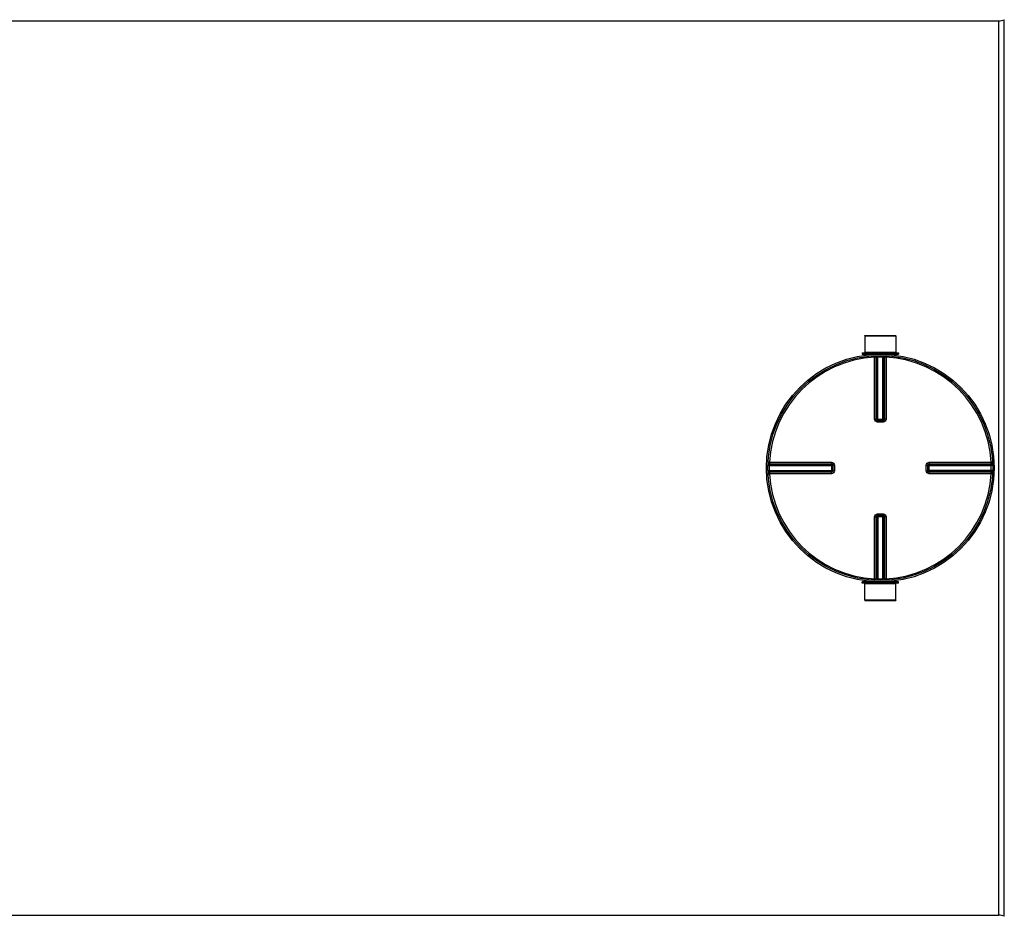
# Model space of a CAD drawing. Header units: millimetres. Extents: x 0 to 420, y 0 to 297.
# Tile 9 of 28: x 164 to 221, y 105 to 156. Entities that reach past the tile are written whole.
import ezdxf

# ---------------------------------------------------------------- set-up
doc = ezdxf.new("R2010")
doc.units = ezdxf.units.MM
doc.header["$LTSCALE"] = 23.1
doc.layers.get('0').update_dxf_attribs({"linetype": 'CONTINUOUS'})
doc.layers.add('01_GLOBAL', color=7, linetype='CONTINUOUS')
doc.layers.add('AXES_REF', color=7, linetype='CONTINUOUS')

msp = doc.modelspace()

# ---------------------------------------------------------------- linework, layer by layer
at = {"color": 7, "linetype": 'Continuous'}
for p, q in [((57.627, 156.175), (220.623, 156.175)), ((212.926, 138.061), (214.72, 138.061)), ((212.926, 138.061), (212.93, 137.126)), ((214.72, 138.061), (214.715, 137.126)), ((212.778, 137.084), (214.869, 137.084)), ((212.778, 137.084), (212.778, 137.016)), ((212.778, 137.016), (214.869, 137.016)), ((212.93, 137.126), (214.715, 137.126)), ((212.93, 137.126), (212.973, 137.084)), ((212.93, 137.007), (212.93, 136.955)), ((214.715, 137.126), (214.673, 137.084)), ((214.715, 137.007), (214.715, 136.955)), ((214.869, 137.084), (214.869, 137.016)), ((213.664, 133.194), (213.657, 133.194)), ((213.664, 133.194), (213.982, 133.194)), ((213.989, 133.194), (213.982, 133.194)), ((211.1, 130.638), (211.1, 130.637)), ((211.1, 130.637), (211.1, 130.629)), ((211.1, 130.629), (211.1, 130.312)), ((211.1, 130.312), (211.1, 130.304)), ((211.1, 130.304), (211.1, 130.304)), ((216.546, 130.629), (216.546, 130.637)), ((216.546, 130.312), (216.546, 130.629)), ((216.546, 130.304), (216.546, 130.312)), ((213.657, 127.748), (213.664, 127.748)), ((213.982, 127.748), (213.664, 127.748)), ((213.982, 127.748), (213.989, 127.748)), ((214.869, 123.926), (212.778, 123.926)), ((212.778, 123.858), (212.778, 123.926)), ((212.93, 123.934), (212.93, 123.987)), ((214.715, 123.934), (214.715, 123.987)), ((214.869, 123.858), (214.869, 123.926)), ((214.869, 123.858), (212.778, 123.858)), ((212.926, 122.88), (212.93, 123.815)), ((212.93, 123.815), (212.973, 123.858)), ((214.715, 123.815), (212.93, 123.815)), ((214.715, 123.815), (214.673, 123.858)), ((214.72, 122.88), (214.715, 123.815)), ((214.72, 122.88), (212.926, 122.88)), ((150.666, 104.767), (220.623, 104.767))]:
    msp.add_line(p, q, dxfattribs=at)
at = {"color": 9, "linetype": 'Continuous'}
for p, q in [((220.623, 156.175), (220.623, 104.767)), ((220.95, 104.701), (220.95, 156.24)), ((212.93, 137.007), (213.496, 137.007)), ((213.684, 136.929), (213.686, 136.846)), ((213.962, 136.929), (213.96, 136.846)), ((214.15, 137.007), (214.715, 137.007)), ((213.489, 136.922), (213.493, 136.839)), ((213.493, 133.279), (213.493, 136.839)), ((213.577, 133.279), (213.577, 136.837)), ((213.601, 136.839), (213.601, 133.277)), ((213.686, 133.194), (213.686, 136.846)), ((213.96, 133.194), (213.96, 136.846)), ((214.045, 133.277), (214.045, 136.839)), ((214.069, 136.837), (214.069, 133.279)), ((214.157, 136.922), (214.153, 136.839)), ((214.153, 136.839), (214.153, 133.279)), ((213.577, 133.279), (213.601, 133.277)), ((213.664, 133.109), (213.664, 133.194)), ((213.823, 133.109), (213.664, 133.109)), ((213.686, 133.276), (213.96, 133.276)), ((213.982, 133.109), (213.823, 133.109)), ((213.982, 133.109), (213.982, 133.194)), ((214.045, 133.277), (214.069, 133.279)), ((207.372, 130.805), (207.454, 130.801)), ((207.454, 130.801), (211.014, 130.801)), ((207.456, 130.716), (211.015, 130.716)), ((211.017, 130.692), (211.015, 130.716)), ((216.631, 130.716), (216.629, 130.692)), ((216.631, 130.716), (220.19, 130.716)), ((216.632, 130.801), (220.192, 130.801)), ((220.274, 130.805), (220.192, 130.801)), ((207.365, 130.61), (207.447, 130.608)), ((207.365, 130.331), (207.447, 130.333)), ((207.372, 130.136), (207.454, 130.141)), ((207.447, 130.608), (211.1, 130.608)), ((207.447, 130.333), (211.1, 130.333)), ((211.014, 130.141), (207.454, 130.141)), ((207.455, 130.692), (211.017, 130.692)), ((211.017, 130.249), (207.455, 130.249)), ((211.015, 130.225), (207.456, 130.225)), ((210.271, 130.141), (210.083, 130.141)), ((211.015, 130.225), (211.017, 130.249)), ((211.018, 130.608), (211.018, 130.333)), ((211.184, 130.629), (211.1, 130.629)), ((211.184, 130.312), (211.1, 130.312)), ((211.184, 130.629), (211.184, 130.312)), ((216.462, 130.629), (216.546, 130.629)), ((216.462, 130.312), (216.462, 130.629)), ((216.462, 130.312), (216.546, 130.312)), ((216.546, 130.608), (220.199, 130.608)), ((220.199, 130.333), (216.546, 130.333)), ((216.628, 130.333), (216.628, 130.608)), ((216.629, 130.692), (220.191, 130.692)), ((220.191, 130.249), (216.629, 130.249)), ((216.629, 130.249), (216.631, 130.225)), ((220.19, 130.225), (216.631, 130.225)), ((220.192, 130.141), (216.632, 130.141)), ((220.274, 130.136), (220.192, 130.141)), ((220.281, 130.61), (220.199, 130.608)), ((220.281, 130.331), (220.199, 130.333)), ((213.493, 124.102), (213.493, 127.662)), ((213.601, 127.665), (213.577, 127.663)), ((213.577, 124.104), (213.577, 127.663)), ((213.601, 127.665), (213.601, 124.103)), ((213.664, 127.832), (213.664, 127.748)), ((213.664, 127.832), (213.823, 127.832)), ((213.686, 127.748), (213.686, 124.095)), ((213.96, 127.666), (213.686, 127.666)), ((213.823, 127.832), (213.982, 127.832)), ((213.96, 124.095), (213.96, 127.748)), ((213.982, 127.832), (213.982, 127.748)), ((214.069, 127.663), (214.045, 127.665)), ((214.045, 124.103), (214.045, 127.665)), ((214.069, 127.663), (214.069, 124.104)), ((214.153, 127.662), (214.153, 124.102)), ((213.496, 123.934), (212.93, 123.934)), ((213.489, 124.019), (213.493, 124.102)), ((213.684, 124.012), (213.686, 124.095)), ((213.962, 124.012), (213.96, 124.095)), ((214.715, 123.934), (214.15, 123.934)), ((214.157, 124.019), (214.153, 124.102))]:
    msp.add_line(p, q, dxfattribs=at)
for points in [[(207.454, 130.801), (207.599, 130.801), (207.74, 130.801)], [(207.877, 130.801), (208.01, 130.801), (208.14, 130.801), (208.266, 130.801), (208.388, 130.801), (208.507, 130.801), (208.622, 130.801), (208.733, 130.801), (208.842, 130.801), (208.947, 130.801), (209.05, 130.801), (209.15, 130.801), (209.249, 130.801), (209.345, 130.801), (209.44, 130.801), (209.534, 130.801), (209.626, 130.801)], [(210.178, 130.801), (210.272, 130.801), (210.369, 130.801)], [(210.468, 130.801), (210.57, 130.801), (210.675, 130.801), (210.784, 130.801), (210.897, 130.801), (211.014, 130.801)], [(209.248, 130.141), (209.15, 130.141), (209.05, 130.141), (208.947, 130.141), (208.841, 130.141), (208.733, 130.141), (208.621, 130.141), (208.506, 130.141), (208.388, 130.141), (208.266, 130.141), (208.14, 130.141), (208.01, 130.141), (207.877, 130.141), (207.74, 130.141)], [(211.014, 130.141), (210.897, 130.14), (210.784, 130.14), (210.674, 130.141), (210.569, 130.141), (210.467, 130.141), (210.368, 130.141), (210.271, 130.141)]]:
    msp.add_lwpolyline(points, dxfattribs=at)
at = {"color": 7, "linetype": 'Continuous'}
msp.add_circle((213.823, 130.471), 6.46, dxfattribs=at)
for centre, radius, start, end in [((220.623, 157.025), 0.85, 270, 292.6199), ((212.922, 137.007), 0.0085, 0, 90), ((214.724, 137.007), 0.0085, 90, 180), ((213.823, 130.471), 6.545, 178.7327, 181.2673), ((213.823, 130.471), 6.545, 358.7327, 1.2673), ((212.922, 123.934), 0.0085, 270, 360), ((214.724, 123.934), 0.0085, 180, 270), ((220.623, 103.917), 0.85, 67.3801, 90)]:
    msp.add_arc(centre, radius, start, end, dxfattribs=at)
at = {"color": 9, "linetype": 'Continuous'}
for centre, radius, start, end in [((213.823, 130.471), 6.377, 92.9675, 177.0325), ((213.907, 130.472), 6.373, 92.7532, 92.9681), ((213.823, 130.475), 6.373, 88.764, 91.236), ((213.739, 130.472), 6.373, 87.0319, 87.2468), ((213.823, 130.471), 6.377, 2.9675, 87.0325), ((213.664, 133.282), 0.0884, 253.2311, 258.8266), ((213.664, 133.284), 0.0907, 258.8248, 265.0688), ((213.686, 140.401), 7.125, 269.8492, 269.9994), ((213.96, 140.401), 7.125, 270.0006, 270.1484), ((213.959, 133.279), 0.0873, 285.3408, 292.579), ((213.959, 133.279), 0.0872, 292.5652, 299.8139), ((213.822, 130.386), 6.375, 177.0319, 177.2468), ((213.824, 130.386), 6.375, 2.7532, 2.9681), ((213.819, 130.471), 6.374, 178.7642, 181.2358), ((213.823, 130.471), 6.377, 182.9675, 267.0325), ((213.822, 130.555), 6.375, 182.7532, 182.9681), ((203.893, 130.608), 7.125, 0.0006, 0.1508), ((203.893, 130.333), 7.125, 359.8516, 359.9994), ((211.015, 130.334), 0.0872, 330.1861, 337.4348), ((211.015, 130.335), 0.0873, 337.421, 344.6592), ((211.01, 130.313), 0.0905, 345.0434, 349.8287), ((211.016, 130.334), 0.0857, 344.6659, 348.0155), ((211.012, 130.312), 0.0885, 349.8255, 354.4686), ((213.823, 130.471), 6.377, 272.9675, 357.0325), ((216.637, 130.629), 0.0907, 168.8248, 175.0688), ((216.631, 130.607), 0.0873, 157.421, 164.6592), ((216.634, 130.63), 0.0884, 163.2311, 168.8266), ((216.631, 130.607), 0.0872, 150.1861, 157.4348), ((223.753, 130.608), 7.125, 179.8516, 179.9994), ((223.753, 130.333), 7.125, 180.0006, 180.1508), ((213.824, 130.555), 6.375, 357.0319, 357.2468), ((213.827, 130.471), 6.374, 358.7642, 1.2358), ((213.687, 127.663), 0.0872, 112.5652, 119.8139), ((213.687, 127.663), 0.0873, 105.3408, 112.579), ((213.686, 120.541), 7.125, 90.0006, 90.1484), ((213.96, 120.541), 7.125, 89.8492, 89.9994), ((213.982, 127.657), 0.0907, 78.8248, 85.0688), ((213.982, 127.659), 0.0884, 73.2311, 78.8266), ((213.907, 130.469), 6.373, 267.0319, 267.2468), ((213.823, 130.466), 6.373, 268.764, 271.236), ((213.739, 130.469), 6.373, 272.7532, 272.9681)]:
    msp.add_arc(centre, radius, start, end, dxfattribs=at)
for points in [[(213.489, 136.922), (213.529, 136.924), (213.577, 136.878), (213.577, 136.837)], [(213.513, 136.923), (213.554, 136.925), (213.601, 136.879), (213.601, 136.839)], [(214.133, 136.923), (214.092, 136.925), (214.045, 136.879), (214.045, 136.839)], [(214.157, 136.922), (214.117, 136.924), (214.069, 136.878), (214.069, 136.837)], [(213.638, 133.197), (213.606, 133.207), (213.577, 133.245), (213.577, 133.279)], [(213.601, 133.277), (213.601, 133.241), (213.634, 133.201), (213.669, 133.193)], [(214.069, 133.279), (214.069, 133.24), (214.028, 133.197), (213.989, 133.194)], [(214.003, 133.203), (214.027, 133.217), (214.045, 133.248), (214.045, 133.277)], [(207.37, 130.781), (207.368, 130.74), (207.414, 130.693), (207.455, 130.692)], [(207.372, 130.805), (207.37, 130.764), (207.415, 130.716), (207.456, 130.716)], [(211.015, 130.716), (211.054, 130.716), (211.096, 130.676), (211.1, 130.638)], [(216.55, 130.655), (216.559, 130.688), (216.597, 130.716), (216.631, 130.716)], [(220.274, 130.805), (220.276, 130.764), (220.231, 130.717), (220.19, 130.716)], [(220.276, 130.781), (220.278, 130.74), (220.232, 130.693), (220.191, 130.692)], [(207.37, 130.16), (207.368, 130.201), (207.414, 130.249), (207.455, 130.249)], [(207.372, 130.136), (207.37, 130.177), (207.415, 130.225), (207.456, 130.225)], [(211.097, 130.289), (211.088, 130.256), (211.05, 130.225), (211.015, 130.225)], [(211.017, 130.692), (211.053, 130.692), (211.093, 130.66), (211.1, 130.625)], [(211.091, 130.291), (211.077, 130.267), (211.045, 130.249), (211.017, 130.249)], [(216.629, 130.249), (216.593, 130.249), (216.553, 130.281), (216.546, 130.316)], [(216.631, 130.225), (216.592, 130.225), (216.55, 130.266), (216.546, 130.304)], [(216.555, 130.65), (216.569, 130.675), (216.601, 130.692), (216.629, 130.692)], [(220.274, 130.136), (220.276, 130.177), (220.231, 130.225), (220.19, 130.225)], [(220.276, 130.16), (220.278, 130.201), (220.232, 130.249), (220.191, 130.249)], [(213.577, 127.663), (213.577, 127.701), (213.618, 127.744), (213.657, 127.747)], [(213.643, 127.738), (213.619, 127.724), (213.601, 127.693), (213.601, 127.665)], [(214.045, 127.665), (214.045, 127.701), (214.012, 127.741), (213.977, 127.748)], [(214.008, 127.744), (214.04, 127.734), (214.069, 127.697), (214.069, 127.663)], [(213.489, 124.019), (213.529, 124.017), (213.577, 124.063), (213.577, 124.104)], [(213.513, 124.018), (213.554, 124.016), (213.601, 124.062), (213.601, 124.103)], [(214.133, 124.018), (214.092, 124.016), (214.045, 124.062), (214.045, 124.103)], [(214.157, 124.019), (214.117, 124.017), (214.069, 124.063), (214.069, 124.104)]]:
    msp.add_open_spline(points, degree=3, dxfattribs=at)
for points, knots in [([(213.577, 136.837), (213.574, 136.838), (213.546, 136.839), (213.518, 136.839), (213.493, 136.839)], [0, 0, 0, 0, 0.109199, 1, 1, 1, 1]), ([(213.601, 136.839), (213.604, 136.839), (213.632, 136.843), (213.66, 136.845), (213.686, 136.846)], [0, 0, 0, 0, 0.10812, 1, 1, 1, 1]), ([(213.96, 136.846), (213.97, 136.846), (213.998, 136.844), (214.027, 136.844), (214.045, 136.839)], [0, 0, 0, 0, 0.352806, 1, 1, 1, 1]), ([(214.153, 136.839), (214.143, 136.839), (214.115, 136.839), (214.087, 136.841), (214.069, 136.837)], [0, 0, 0, 0, 0.353705, 1, 1, 1, 1]), ([(213.493, 133.279), (213.503, 133.279), (213.531, 133.279), (213.559, 133.28), (213.577, 133.279)], [0, 0, 0, 0, 0.353802, 1, 1, 1, 1]), ([(213.664, 133.109), (213.621, 133.109), (213.53, 133.145), (213.493, 133.236), (213.493, 133.279)], [0, 0, 0, 0, 0.498833, 1, 1, 1, 1]), ([(213.601, 133.277), (213.604, 133.276), (213.625, 133.276), (213.647, 133.276), (213.667, 133.276)], [0, 0, 0, 0, 0.107786, 1, 1, 1, 1]), ([(214.045, 133.277), (214.042, 133.276), (214.02, 133.276), (213.998, 133.276), (213.979, 133.276)], [0, 0, 0, 0, 0.107786, 1, 1, 1, 1]), ([(214.153, 133.279), (214.153, 133.236), (214.116, 133.145), (214.025, 133.109), (213.982, 133.109)], [0, 0, 0, 0, 0.49995, 1, 1, 1, 1]), ([(214.153, 133.279), (214.143, 133.279), (214.115, 133.279), (214.087, 133.28), (214.069, 133.279)], [0, 0, 0, 0, 0.353802, 1, 1, 1, 1]), ([(207.454, 130.801), (207.454, 130.791), (207.455, 130.763), (207.453, 130.734), (207.456, 130.716)], [0, 0, 0, 0, 0.353705, 1, 1, 1, 1]), ([(211.014, 130.801), (211.014, 130.791), (211.015, 130.763), (211.013, 130.734), (211.015, 130.716)], [0, 0, 0, 0, 0.353799, 1, 1, 1, 1]), ([(211.014, 130.801), (211.058, 130.801), (211.148, 130.764), (211.184, 130.673), (211.184, 130.629)], [0, 0, 0, 0, 0.499925, 1, 1, 1, 1]), ([(216.462, 130.629), (216.462, 130.673), (216.498, 130.764), (216.588, 130.801), (216.632, 130.801)], [0, 0, 0, 0, 0.498833, 1, 1, 1, 1]), ([(216.632, 130.801), (216.632, 130.791), (216.631, 130.763), (216.633, 130.734), (216.631, 130.716)], [0, 0, 0, 0, 0.353802, 1, 1, 1, 1]), ([(220.19, 130.716), (220.19, 130.719), (220.191, 130.748), (220.192, 130.776), (220.192, 130.801)], [0, 0, 0, 0, 0.109199, 1, 1, 1, 1]), ([(207.447, 130.608), (207.448, 130.618), (207.45, 130.646), (207.45, 130.675), (207.455, 130.692)], [0, 0, 0, 0, 0.352806, 1, 1, 1, 1]), ([(207.455, 130.249), (207.454, 130.252), (207.451, 130.28), (207.448, 130.308), (207.447, 130.333)], [0, 0, 0, 0, 0.10812, 1, 1, 1, 1]), ([(207.456, 130.225), (207.456, 130.222), (207.455, 130.194), (207.454, 130.166), (207.454, 130.141)], [0, 0, 0, 0, 0.109199, 1, 1, 1, 1]), ([(211.014, 130.141), (211.014, 130.151), (211.015, 130.179), (211.013, 130.207), (211.015, 130.225)], [0, 0, 0, 0, 0.353802, 1, 1, 1, 1]), ([(211.184, 130.312), (211.184, 130.268), (211.148, 130.178), (211.058, 130.141), (211.014, 130.141)], [0, 0, 0, 0, 0.500075, 1, 1, 1, 1]), ([(211.018, 130.627), (211.018, 130.635), (211.018, 130.657), (211.018, 130.679), (211.017, 130.692)], [0, 0, 0, 0, 0.367922, 1, 1, 1, 1]), ([(211.018, 130.315), (211.018, 130.307), (211.018, 130.285), (211.018, 130.263), (211.017, 130.249)], [0, 0, 0, 0, 0.367736, 1, 1, 1, 1]), ([(216.632, 130.141), (216.588, 130.141), (216.498, 130.178), (216.462, 130.268), (216.462, 130.312)], [0, 0, 0, 0, 0.49995, 1, 1, 1, 1]), ([(216.628, 130.627), (216.628, 130.635), (216.628, 130.657), (216.628, 130.679), (216.629, 130.692)], [0, 0, 0, 0, 0.367736, 1, 1, 1, 1]), ([(216.628, 130.315), (216.628, 130.306), (216.628, 130.285), (216.628, 130.263), (216.629, 130.249)], [0, 0, 0, 0, 0.367922, 1, 1, 1, 1]), ([(216.632, 130.141), (216.632, 130.151), (216.631, 130.179), (216.633, 130.207), (216.631, 130.225)], [0, 0, 0, 0, 0.353802, 1, 1, 1, 1]), ([(220.192, 130.141), (220.192, 130.151), (220.191, 130.179), (220.193, 130.207), (220.19, 130.225)], [0, 0, 0, 0, 0.353705, 1, 1, 1, 1]), ([(220.191, 130.692), (220.192, 130.69), (220.195, 130.661), (220.198, 130.633), (220.199, 130.608)], [0, 0, 0, 0, 0.10812, 1, 1, 1, 1]), ([(220.199, 130.333), (220.198, 130.323), (220.196, 130.295), (220.196, 130.266), (220.191, 130.249)], [0, 0, 0, 0, 0.352806, 1, 1, 1, 1]), ([(213.493, 127.662), (213.493, 127.705), (213.53, 127.796), (213.621, 127.832), (213.664, 127.832)], [0, 0, 0, 0, 0.49995, 1, 1, 1, 1]), ([(213.493, 127.662), (213.503, 127.662), (213.531, 127.662), (213.559, 127.661), (213.577, 127.663)], [0, 0, 0, 0, 0.353802, 1, 1, 1, 1]), ([(213.601, 127.665), (213.604, 127.665), (213.626, 127.665), (213.648, 127.666), (213.667, 127.666)], [0, 0, 0, 0, 0.107786, 1, 1, 1, 1]), ([(214.045, 127.665), (214.042, 127.665), (214.021, 127.665), (213.999, 127.666), (213.979, 127.666)], [0, 0, 0, 0, 0.107786, 1, 1, 1, 1]), ([(213.982, 127.832), (214.025, 127.832), (214.116, 127.796), (214.153, 127.706), (214.153, 127.662)], [0, 0, 0, 0, 0.498833, 1, 1, 1, 1]), ([(214.153, 127.662), (214.143, 127.662), (214.115, 127.662), (214.087, 127.661), (214.069, 127.663)], [0, 0, 0, 0, 0.353802, 1, 1, 1, 1]), ([(213.493, 124.102), (213.503, 124.102), (213.531, 124.103), (213.559, 124.1), (213.577, 124.104)], [0, 0, 0, 0, 0.353705, 1, 1, 1, 1]), ([(213.686, 124.095), (213.676, 124.095), (213.648, 124.098), (213.619, 124.097), (213.601, 124.103)], [0, 0, 0, 0, 0.352806, 1, 1, 1, 1]), ([(214.045, 124.103), (214.042, 124.102), (214.014, 124.099), (213.986, 124.096), (213.96, 124.095)], [0, 0, 0, 0, 0.10812, 1, 1, 1, 1]), ([(214.069, 124.104), (214.072, 124.103), (214.1, 124.103), (214.128, 124.102), (214.153, 124.102)], [0, 0, 0, 0, 0.109199, 1, 1, 1, 1])]:
    msp.add_open_spline(points, degree=3, knots=knots, dxfattribs=at)
at = {"layer": '01_GLOBAL', "color": 7, "linetype": 'Continuous'}
msp.add_circle((213.823, 130.471), 6.545, dxfattribs=at)
at = {"layer": 'AXES_REF', "color": 7, "linetype": 'Continuous'}
for p, q in [((212.93, 138.078), (214.715, 138.078)), ((212.93, 138.061), (212.93, 138.078)), ((214.715, 138.061), (214.715, 138.078)), ((212.93, 122.88), (212.93, 122.863)), ((212.93, 122.863), (214.715, 122.863)), ((214.715, 122.88), (214.715, 122.863))]:
    msp.add_line(p, q, dxfattribs=at)

doc.saveas('drawing.dxf')
